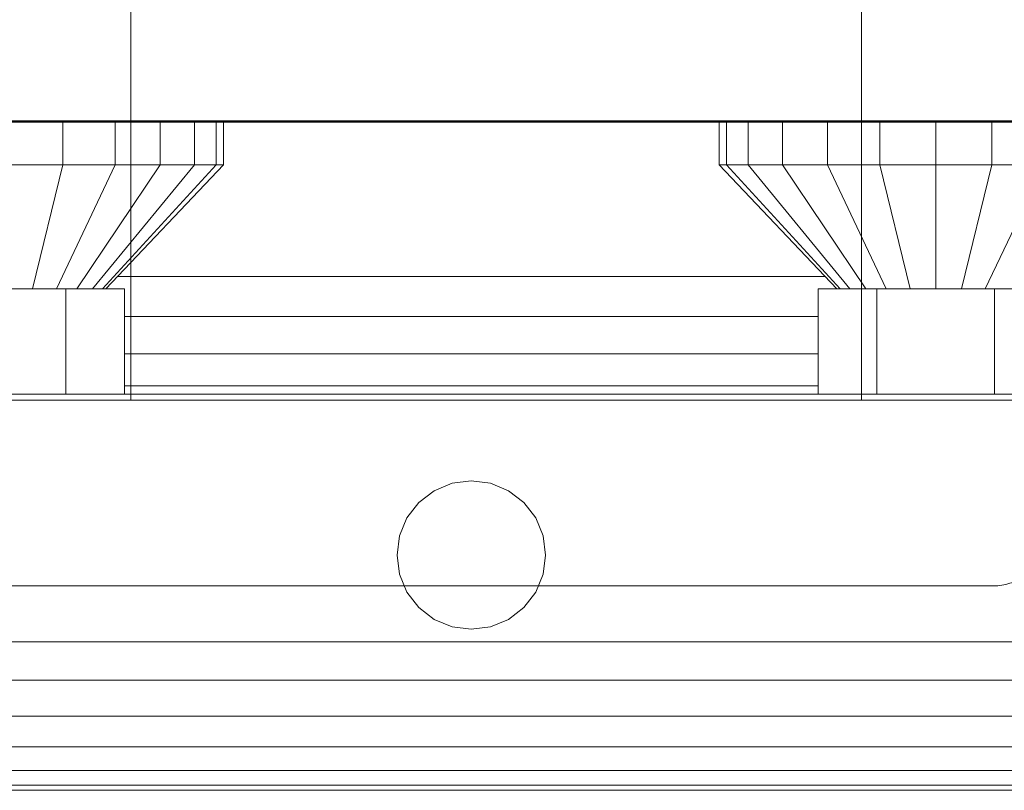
# Model space of a CAD drawing. Header units: millimetres. Extents: x -121 to 17420, y 1231 to 43130.
# Tile 39 of 57: x 12894 to 13053, y 42068 to 42192. Entities that reach past the tile are written whole.
import ezdxf

# ---------------------------------------------------------------- set-up
doc = ezdxf.new("R2010")
doc.units = ezdxf.units.MM
for name, color, linetype, lineweight in [('A-WALL-____-MCUT', 113, 'Continuous', 50), ('A-WALL-____-OTLN', 113, 'Continuous', 20), ('M-EQPM-____-OTLN', 50, 'Continuous', 20)]:
    doc.layers.add(name, color=color, linetype=linetype, lineweight=lineweight)

# ---------------------------------------------------------------- blocks, each defined once
blk = doc.blocks.new('Прямая форма - 83 new-608728-В_Этаж 01_Канализация')
at = {"layer": 'M-EQPM-____-OTLN', "color": 9}
for p, q in [((-66.1, 500), (-66.1, 493)), ((-57.66, 500), (-57.66, 493)), ((-50.41, 500), (-50.41, 493)), ((-44.85, 500), (-44.85, 493)), ((-41.36, 500), (-41.36, 493)), ((-40.16, 493), (-40.16, 500)), ((39.84, 500), (39.84, 493)), ((41.03, 493), (41.03, 500)), ((44.53, 493), (44.53, 500)), ((50.09, 493), (50.09, 500)), ((57.34, 493), (57.34, 500)), ((65.78, 493), (65.78, 500)), ((74.84, 493), (74.84, 500)), ((83.9, 493), (83.9, 500)), ((-66.1, 493), (-75.16, 493)), ((-66.1, 493), (-71.02, 473)), ((-57.66, 493), (-67.16, 473)), ((-57.66, 493), (-66.1, 493)), ((-50.41, 493), (-63.85, 473)), ((-44.85, 493), (-61.31, 473)), ((-41.36, 493), (-59.71, 473)), ((-59.16, 473), (-40.16, 493)), ((-50.41, 493), (-57.66, 493)), ((-44.85, 493), (-50.41, 493)), ((-41.36, 493), (-44.85, 493)), ((-40.16, 493), (-41.36, 493)), ((41.03, 493), (39.84, 493)), ((39.84, 493), (58.84, 473)), ((59.38, 473), (41.03, 493)), ((44.53, 493), (41.03, 493)), ((60.98, 473), (44.53, 493)), ((50.09, 493), (44.53, 493)), ((63.52, 473), (50.09, 493)), ((57.34, 493), (50.09, 493)), ((65.78, 493), (57.34, 493)), ((57.34, 493), (66.84, 473)), ((74.84, 493), (65.78, 493)), ((65.78, 493), (70.7, 473)), ((83.9, 493), (74.84, 493)), ((74.84, 493), (74.84, 473)), ((83.9, 493), (78.98, 473)), ((92.34, 493), (82.84, 473)), ((92.34, 493), (83.9, 493)), ((-57.26, 475), (56.94, 475)), ((-84.66, 473), (-65.66, 473)), ((-56.16, 473), (-65.66, 473)), ((-65.66, 473), (-65.66, 456)), ((-56.16, 456), (-56.16, 473)), ((55.84, 473), (55.84, 456)), ((65.34, 473), (55.84, 473)), ((65.34, 456), (65.34, 473)), ((84.34, 473), (65.34, 473)), ((84.34, 456), (84.34, 473)), ((84.34, 473), (93.84, 473)), ((-56.16, 468.53), (55.84, 468.53)), ((-56.16, 462.5), (55.84, 462.5)), ((-56.16, 457.32), (55.84, 457.32)), ((100.84, 456), (-101.16, 456)), ((-6.16, 440.39), (-3.27, 441.59)), ((-3.27, 441.59), (-0.16, 442)), ((-0.16, 442), (2.94, 441.59)), ((2.94, 441.59), (5.84, 440.39)), ((-8.65, 438.49), (-6.16, 440.39)), ((5.84, 440.39), (8.32, 438.49)), ((-10.55, 436), (-8.65, 438.49)), ((8.32, 438.49), (10.23, 436)), ((-11.75, 433.11), (-10.55, 436)), ((10.23, 436), (11.43, 433.11)), ((-12.16, 430), (-11.75, 433.11)), ((11.43, 433.11), (11.84, 430)), ((-11.75, 426.89), (-12.16, 430)), ((11.84, 430), (11.43, 426.89)), ((-10.55, 424), (-11.75, 426.89)), ((11.43, 426.89), (10.23, 424)), ((-8.65, 421.51), (-10.55, 424)), ((10.23, 424), (8.32, 421.51)), ((-6.16, 419.61), (-8.65, 421.51)), ((8.32, 421.51), (5.84, 419.61)), ((-3.27, 418.41), (-6.16, 419.61)), ((-0.16, 418), (-3.27, 418.41)), ((2.94, 418.41), (-0.16, 418)), ((5.84, 419.61), (2.94, 418.41)), ((-101.16, 416), (100.84, 416)), ((-101.16, 409.79), (100.84, 409.79)), ((100.84, 404), (-101.16, 404)), ((100.84, 399.03), (-101.16, 399.03)), ((100.84, 395.22), (-101.16, 395.22)), ((100.84, 392.82), (-101.16, 392.82)), ((100.84, 392), (-101.16, 392))]:
    blk.add_line(p, q, dxfattribs=at)
blk = doc.blocks.new('Прямая форма - FU - 054-608729-В_Этаж 01_Канализация')
blk.add_blockref('Прямая форма - 83 new-608728-В_Этаж 01_Канализация', (0, 0))
blk = doc.blocks.new('Прямая форма - 83 new-608903-В_Этаж 01_Канализация')
at = {"layer": 'A-WALL-____-MCUT', "color": 253}
blk.add_line((0, -100), (705, -100), dxfattribs=at)
blk = doc.blocks.new('Прямая форма - SW - 005-608904-В_Этаж 01_Канализация')
blk.add_blockref('Прямая форма - 83 new-608903-В_Этаж 01_Канализация', (0, 0))
blk = doc.blocks.new('83 new_ifc_RVT-1-В_Этаж 01_Канализация')
at = {"layer": 'A-WALL-____-OTLN', "color": 9, "lineweight": 20}
blk.add_blockref('Прямая форма - SW - 005-608904-В_Этаж 01_Канализация', (26613.89, 42275.83), dxfattribs=at)
at = {"layer": 'M-EQPM-____-OTLN', "color": 9, "lineweight": 20}
blk.add_blockref('Прямая форма - FU - 054-608729-В_Этаж 01_Канализация', (27114.05, 41675.83), dxfattribs=at)
blk = doc.blocks.new('ADSK_Бытовой вентилятор накладной - 200-1604136-В_Этаж 01_Канализация')
at = {"layer": 'M-EQPM-____-OTLN', "color": 5}
for p, q in [((0, 90), (0, -90)), ((20, 90), (0, 90)), ((30, 80), (30, -80)), ((-89, 59), (0, 59)), ((-89, 59), (-89, -59)), ((0, -59), (-89, -59)), ((20, -90), (0, -90))]:
    blk.add_line(p, q, dxfattribs=at)
for points, knots in [([(20, 90), (20.87, 90), (22.18, 89.83), (23.84, 89.27), (25.01, 88.69), (25.92, 88.08), (26.6, 87.52), (27.24, 86.93), (27.81, 86.27), (28.32, 85.56), (28.78, 84.82), (29.27, 83.84), (29.83, 82.18), (30, 80.87), (30, 80)], [-1, -1, -1, -1, -0.833333, -0.75, -0.666667, -0.583333, -0.541667, -0.5, -0.416667, -0.375, -0.333333, -0.25, -0.166667, 0, 0, 0, 0]), ([(30, -80), (30, -80.89), (29.83, -82.18), (29.27, -83.84), (28.78, -84.82), (28.32, -85.56), (27.81, -86.27), (27.24, -86.93), (26.6, -87.52), (25.92, -88.08), (25.01, -88.69), (23.84, -89.26), (22.18, -89.83), (20.87, -90), (20, -90)], [0, 0, 0, 0, 0.166667, 0.25, 0.333333, 0.375, 0.416667, 0.5, 0.541667, 0.583333, 0.666667, 0.75, 0.833333, 1, 1, 1, 1])]:
    blk.add_open_spline(points, degree=3, knots=knots, dxfattribs=at)

msp = doc.modelspace()

# ---------------------------------------------------------------- block references
at = {"lineweight": 9}
msp.add_blockref('83 new_ifc_RVT-1-В_Этаж 01_Канализация', (-14146.9061, 0), dxfattribs=at)
at = {"layer": 'M-EQPM-____-OTLN', "color": 5, "extrusion": (0, 0, -1), "rotation": 270.0000000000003}
msp.add_blockref('ADSK_Бытовой вентилятор накладной - 200-1604136-В_Этаж 01_Канализация', (-12971.0148, 42130.8309), dxfattribs=at)

doc.saveas('drawing.dxf')
